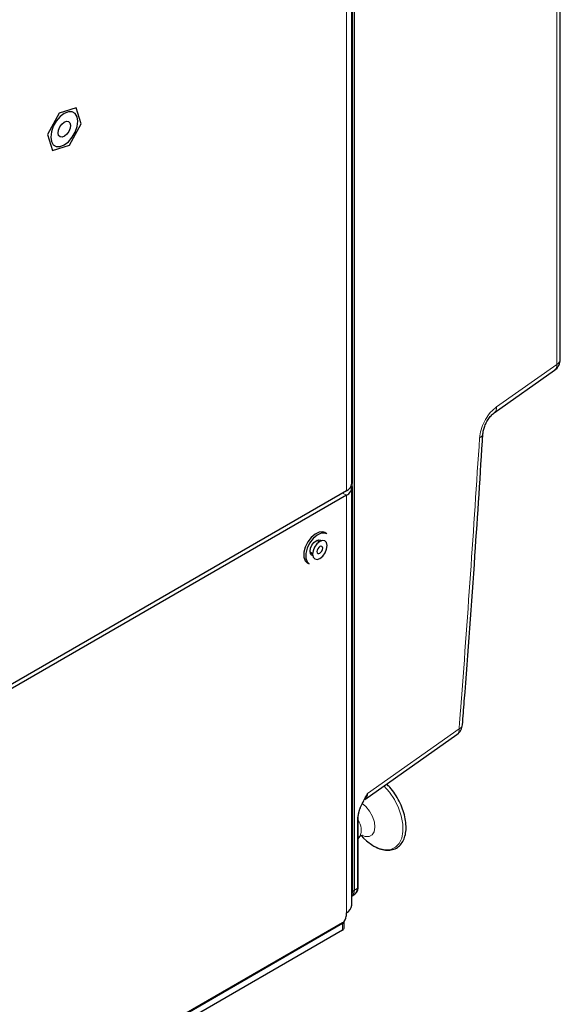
# Paper-space layout 'Blatt2' of a CAD drawing. Header units: millimetres. Extents: x 5 to 418, y 2 to 292.
# Tile 73 of 88: x 306 to 326, y 114 to 151. Entities that reach past the tile are written whole.
import ezdxf

# ---------------------------------------------------------------- set-up
doc = ezdxf.new("R2010")
doc.units = ezdxf.units.MM

psp = doc.layouts.new('Blatt2')

# ---------------------------------------------------------------- linework, layer by layer
at = {"color": 7, "linetype": 'Continuous', "lineweight": 18}
for p, q in [((325.597, 138.099), (325.597, 207.24)), ((317.978, 118.455), (317.978, 202.553)), ((318.036, 202.554), (318.036, 118.456)), ((317.732, 133.374), (317.732, 179.916)), ((323.342, 136.51), (325.597, 138.099)), ((317.591, 133.292), (317.732, 133.21)), ((317.732, 133.21), (317.732, 117.614)), ((318.526, 122.075), (321.945, 124.485)), ((318.145, 118.529), (318.145, 121.094)), ((318.036, 118.456), (318.145, 118.529)), ((317.591, 116.961), (317.591, 117.206))]:
    psp.add_line(p, q, dxfattribs=at)
at = {"color": 7, "linetype": 'Continuous', "lineweight": 25}
for p, q in [((325.725, 138.292), (325.725, 207.434)), ((317.937, 133.659), (317.937, 180.202)), ((307.634, 147.688), (307.005, 147.489)), ((307.826, 147.088), (307.634, 147.688)), ((307.005, 147.489), (306.567, 146.689)), ((307.388, 146.288), (307.826, 147.088)), ((306.567, 146.689), (306.759, 146.088)), ((306.759, 146.088), (307.388, 146.288)), ((323.259, 136.294), (325.513, 137.884)), ((317.732, 133.374), (294.483, 119.952)), ((317.732, 133.21), (294.483, 119.789)), ((317.937, 117.9), (317.937, 133.496)), ((316.998, 131.775), (316.927, 131.816)), ((316.719, 131.471), (316.626, 131.525)), ((316.376, 131.092), (316.469, 131.038)), ((316.274, 130.685), (316.345, 130.644)), ((318.428, 121.849), (321.862, 124.27)), ((318.171, 118.567), (318.171, 121.133)), ((318.171, 120.375), (318.235, 120.459)), ((318.28, 120.494), (318.373, 120.402)), ((317.941, 118.233), (318.05, 118.305)), ((317.732, 117.484), (317.732, 117.614)), ((317.591, 117.239), (306.362, 110.756)), ((317.591, 117.206), (306.404, 110.748)), ((317.649, 117.043), (317.649, 117.287)), ((317.591, 116.961), (306.404, 110.503))]:
    psp.add_line(p, q, dxfattribs=at)
at = {"color": 7, "linetype": 'Continuous', "lineweight": 25, "flags": 128}
for points in [[(307.196, 147.476), (307.039, 147.357), (306.897, 147.191), (306.785, 146.996), (306.712, 146.79), (306.687, 146.594), (306.712, 146.427), (306.785, 146.305), (306.897, 146.24), (307.039, 146.238), (307.196, 146.3), (307.354, 146.42), (307.496, 146.585), (307.608, 146.781), (307.681, 146.986), (307.706, 147.182), (307.681, 147.35), (307.608, 147.472), (307.496, 147.537), (307.354, 147.538), (307.196, 147.476)], [(307.025, 146.972), (307.099, 147.076), (307.187, 147.152), (307.277, 147.188), (307.355, 147.178), (307.408, 147.124), (307.43, 147.034), (307.415, 146.922), (307.368, 146.805), (307.294, 146.7), (307.206, 146.624), (307.116, 146.589), (307.038, 146.599), (306.985, 146.653), (306.963, 146.743), (306.977, 146.855), (307.025, 146.972)], [(316.927, 131.816), (316.856, 131.842), (316.718, 131.834), (316.566, 131.762), (316.419, 131.635)], [(316.998, 131.775), (316.927, 131.801), (316.788, 131.793), (316.637, 131.722), (316.489, 131.595)], [(316.419, 131.635), (316.291, 131.467), (316.197, 131.275), (316.146, 131.08), (316.145, 130.904), (316.193, 130.765), (316.274, 130.685)], [(316.489, 131.595), (316.362, 131.426), (316.267, 131.234), (316.217, 131.039), (316.216, 130.863), (316.264, 130.724), (316.345, 130.644)], [(316.375, 131.12), (316.392, 131.23), (316.441, 131.343), (316.514, 131.442), (316.601, 131.512), (316.688, 131.542), (316.761, 131.528), (316.786, 131.508)], [(316.634, 131.398), (316.546, 131.277), (316.487, 131.139), (316.468, 131.006), (316.49, 130.898), (316.551, 130.831), (316.641, 130.816), (316.746, 130.854), (316.851, 130.94), (316.939, 131.061), (316.997, 131.199), (317.017, 131.332), (316.995, 131.44), (316.934, 131.507), (316.844, 131.522), (316.739, 131.484), (316.634, 131.398)], [(316.471, 130.962), (316.441, 130.974), (316.392, 131.03), (316.375, 131.12)], [(316.701, 131.257), (316.666, 131.211), (316.644, 131.158), (316.636, 131.106), (316.645, 131.064), (316.668, 131.039), (316.703, 131.033), (316.744, 131.047), (316.784, 131.081), (316.818, 131.127), (316.841, 131.18), (316.848, 131.232), (316.84, 131.274), (316.816, 131.299), (316.782, 131.305), (316.741, 131.291), (316.701, 131.257)], [(318.373, 120.402), (318.484, 120.298), (318.721, 120.125)]]:
    psp.add_lwpolyline(points, dxfattribs=at)
at = {"color": 7, "linetype": 'Continuous', "lineweight": 18, "flags": 128}
for points in [[(318.721, 120.125), (318.959, 120.011), (319.187, 119.961), (319.394, 119.978), (319.572, 120.06), (319.71, 120.205), (319.804, 120.404), (319.848, 120.65), (319.841, 120.929), (319.783, 121.23), (319.676, 121.539), (319.526, 121.84), (319.339, 122.119), (319.139, 122.35)], [(318.331, 120.501), (318.434, 120.464), (318.579, 120.461), (318.695, 120.522), (318.772, 120.641), (318.801, 120.807), (318.78, 121.004), (318.71, 121.212), (318.599, 121.41), (318.457, 121.58), (318.325, 121.689)]]:
    psp.add_lwpolyline(points, dxfattribs=at)
at = {"color": 7, "linetype": 'Continuous', "lineweight": 25}
for centre, radius, start, end in [((325.225, 138.292), 0.5, 305.1842, 0), ((317.587, 133.694), 0.352, 294.3747, 354.3052), ((317.622, 133.501), 0.311, 290.8557, 14.3085), ((321.574, 124.678), 0.5, 305.1842, 355.5366), ((317.587, 117.935), 0.352, 294.3747, 354.3052), ((317.425, 117.498), 0.307, 302.6055, 357.3945), ((317.549, 117.298), 0.101, 294.3747, 354.3052), ((317.549, 117.053), 0.101, 294.3747, 354.3052)]:
    psp.add_arc(centre, radius, start, end, dxfattribs=at)
at = {"color": 7, "linetype": 'Continuous', "lineweight": 18}
for centre, radius, start, end in [((325.361, 138.067), 0.238, 309.7536, 7.9029), ((325.486, 138.312), 0.24, 297.475, 355.2816), ((323.108, 136.477), 0.237, 308.9038, 7.9721), ((322.631, 135.547), 0.209, 292.1782, 351.0849), ((321.71, 124.453), 0.238, 309.7536, 7.9029), ((321.874, 124.674), 0.201, 290.7757, 349.8119), ((318.123, 121.137), 0.0479, 297.4613, 355.4536), ((317.701, 120.709), 0.589, 334.9325, 37.1235), ((318.006, 118.509), 0.0609, 242.4446, 299.2876), ((318.123, 118.571), 0.048, 297.475, 355.2816)]:
    psp.add_arc(centre, radius, start, end, dxfattribs=at)
for centre, major_axis, ratio, start_param, end_param in [((318.19, 122.293), (-0.213, 0.458), 0.56964, 3.247205, 3.976262), ((317.652, 118.644), (-0.231, 0.399), 0.576854, 3.420761, 3.925398)]:
    psp.add_ellipse(centre, major_axis=major_axis, ratio=ratio, start_param=start_param, end_param=end_param, dxfattribs=at)
at = {"color": 7, "linetype": 'Continuous', "lineweight": 25}
for centre, major_axis, ratio, start_param, end_param in [((317.681, 118.66), (-0.253, 0.432), 0.578535, 3.134349, 3.92279), ((317.788, 118.731), (-0.256, 0.43), 0.581026, 3.16991, 3.918818)]:
    psp.add_ellipse(centre, major_axis=major_axis, ratio=ratio, start_param=start_param, end_param=end_param, dxfattribs=at)
at = {"color": 7, "linetype": 'Continuous', "lineweight": 18}
for points, knots in [([(322.71, 135.354), (322.712, 135.379), (322.723, 135.501), (322.781, 135.739), (322.924, 136.047), (323.118, 136.325), (323.268, 136.448), (323.342, 136.51)], [0, 0, 0, 0, 0.0624173, 0.2967892, 0.5311875, 0.7655939, 1, 1, 1, 1]), ([(321.945, 124.485), (321.962, 124.705), (322.246, 128.343), (322.485, 131.958), (322.71, 135.354)], [0, 0, 0, 0, 0.060536, 1, 1, 1, 1]), ([(318.145, 121.094), (318.154, 121.183), (318.172, 121.374), (318.315, 121.72), (318.449, 121.947), (318.526, 122.074), (318.526, 122.075)], [0, 0, 0, 0, 0.277834, 0.593669, 0.99801, 1, 1, 1, 1]), ([(318.526, 122.075), (318.526, 122.074), (318.5, 122.019), (318.454, 121.928), (318.406, 121.839), (318.387, 121.804)], [0, 0, 0, 0, 0.006557, 0.595018, 1, 1, 1, 1])]:
    psp.add_open_spline(points, degree=3, knots=knots, dxfattribs=at)
at = {"color": 7, "linetype": 'Continuous', "lineweight": 25}
for points, knots in [([(322.838, 135.516), (322.842, 135.556), (322.851, 135.638), (322.901, 135.799), (322.979, 135.967), (323.08, 136.122), (323.183, 136.237), (323.236, 136.276), (323.258, 136.292)], [0, 0, 0, 0, 0.15969, 0.327389, 0.509481, 0.692168, 0.87218, 1, 1, 1, 1]), ([(322.07, 124.638), (322.093, 124.931), (322.264, 127.046), (322.524, 130.675), (322.738, 133.998), (322.836, 135.515)], [0, 0, 0, 0, 0.080229, 0.580262, 1, 1, 1, 1]), ([(318.726, 120.121), (318.767, 120.098), (318.885, 120.031), (319.082, 119.962), (319.307, 119.937), (319.513, 119.977), (319.687, 120.076), (319.822, 120.226), (319.914, 120.419), (319.964, 120.65), (319.968, 120.912), (319.926, 121.196), (319.839, 121.489), (319.713, 121.779), (319.55, 122.054), (319.39, 122.272), (319.278, 122.381), (319.238, 122.42)], [0, 0, 0, 0, 0.038103, 0.11063, 0.183119, 0.254262, 0.323212, 0.391073, 0.459339, 0.529371, 0.600828, 0.672784, 0.74466, 0.816413, 0.888111, 0.959855, 1, 1, 1, 1]), ([(318.171, 121.133), (318.174, 121.186), (318.181, 121.294), (318.238, 121.486), (318.309, 121.658), (318.367, 121.763), (318.389, 121.802)], [0, 0, 0, 0, 0.254975, 0.522448, 0.820774, 1, 1, 1, 1]), ([(318.238, 120.462), (318.239, 120.464), (318.243, 120.47), (318.289, 120.51), (318.34, 120.512), (318.333, 120.513), (318.331, 120.513)], [0, 0, 0, 0, 0.0903924, 0.4959522, 0.8873177, 1, 1, 1, 1]), ([(317.966, 118.472), (317.965, 118.45), (317.964, 118.402), (317.947, 118.371), (317.937, 118.353)], [0, 0, 0, 0, 0.439386, 1, 1, 1, 1]), ([(318.066, 118.324), (318.087, 118.342), (318.138, 118.386), (318.166, 118.477), (318.17, 118.543), (318.171, 118.567)], [0, 0, 0, 0, 0.318997, 0.748147, 1, 1, 1, 1])]:
    psp.add_open_spline(points, degree=3, knots=knots, dxfattribs=at)

doc.saveas('drawing.dxf')
